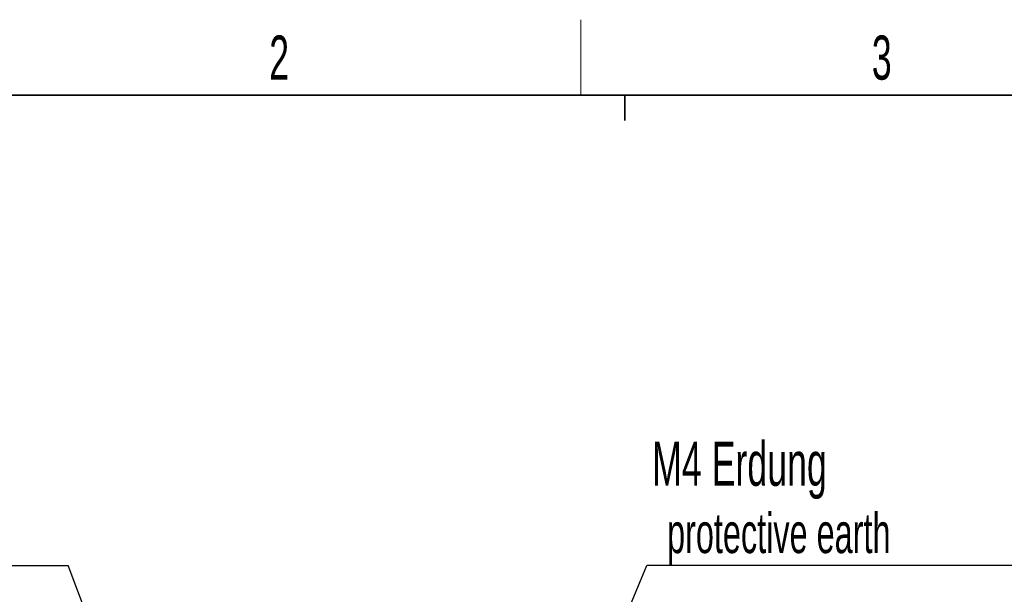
# Model space of a CAD drawing. Header units: millimetres. Extents: x 5 to 418, y 2 to 292.
# Tile 17 of 41: x 77 to 155, y 243 to 288. Entities that reach past the tile are written whole.
import ezdxf

# ---------------------------------------------------------------- set-up
doc = ezdxf.new("R2010")
doc.units = ezdxf.units.MM
doc.layers.add('SLD-0', color=7, linetype='Continuous')
doc.styles.add('SLDTEXTSTYLE0', font='TXT', dxfattribs={"width": 0.605})
doc.dimstyles.new('SLDDIMSTYLE1', dxfattribs={"dimtxt": 0.18, "dimasz": 3.302, "dimexe": 0, "dimexo": 0.0625, "dimgap": 0, "dimtad": 0, "dimtih": 1, "dimtoh": 1, "dimdec": 0, "dimrnd": 1e-09, "dimzin": 0, "dimdsep": 46, "dimtxsty": 'Standard', "dimsah": 1, "dimcen": 0.09, "dimadec": 0, "dimazin": 0, "dimtfac": 3.302, "dimtdec": 0, "dimtofl": 0, "dimtmove": 0, "dimatfit": 3, "dimfxl": 1, "dimfrac": 2, "dimtolj": 1, "dimtzin": 0, "dimarcsym": 0})

# ---------------------------------------------------------------- blocks, each defined once
blk = doc.blocks.new('SW_NOTE_0')
at = {"layer": 'SLD-0', "color": 0}
blk.add_line((-30.44, 0), (0, 0), dxfattribs=at)
at = {"layer": 'SLD-0', "color": 0, "attachment_point": 1, "style": 'SLDTEXTSTYLE0'}
for s, insert, char_height in [('M4 Erdung', (-30.898, 9.817), 3.5), ('protective earth', (-29.707, 4.152), 3.175)]:
    blk.add_mtext(s, dxfattribs=dict(at, insert=insert, char_height=char_height))
blk = doc.blocks.new('SW_NOTE_0_1')
at = {"layer": 'SLD-0', "color": 0}
blk.add_line((30.237, 0), (0, 0), dxfattribs=at)
at = {"layer": 'SLD-0', "color": 0, "attachment_point": 1, "style": 'SLDTEXTSTYLE0'}
for s, insert, char_height in [('M4 Erdung', (0.417, 9.817), 3.5), ('protective earth', (1.608, 4.152), 3.175)]:
    blk.add_mtext(s, dxfattribs=dict(at, insert=insert, char_height=char_height))

msp = doc.modelspace()

# ---------------------------------------------------------------- linework, layer by layer
at = {"layer": 'SLD-0', "lineweight": 18}
msp.add_line((121.5, 282.5), (121.5, 288.5), dxfattribs=at)
at = {"layer": 'SLD-0', "lineweight": 35}
msp.add_line((408, 282.5), (26, 282.5), dxfattribs=at)
at = {"layer": 'SLD-0'}
for p, q in [((125, 280.5), (125, 282.5)), ((125, 282.5), (125, 280.5))]:
    msp.add_line(p, q, dxfattribs=at)

# ---------------------------------------------------------------- block references
for name, p in [('SW_NOTE_0', (80.8896, 245.2154)), ('SW_NOTE_0_1', (126.7312, 245.2154))]:
    msp.add_blockref(name, p, dxfattribs=at)

# ---------------------------------------------------------------- texts
at = {"layer": 'SLD-0', "char_height": 3.5, "attachment_point": 2, "style": 'SLDTEXTSTYLE0'}
for s, insert in [('2', (97.6027, 287.243)), ('3', (145.3527, 287.243))]:
    msp.add_mtext(s, dxfattribs=dict(at, insert=insert))

# ---------------------------------------------------------------- leaders
at = {"layer": 'SLD-0'}
for points in [[(86.1622, 231.2911), (80.8896, 245.2154)], [(120.9081, 231.2523), (126.7312, 245.2154)]]:
    msp.add_leader(points, dimstyle='SLDDIMSTYLE1', dxfattribs=at)

doc.saveas('drawing.dxf')
